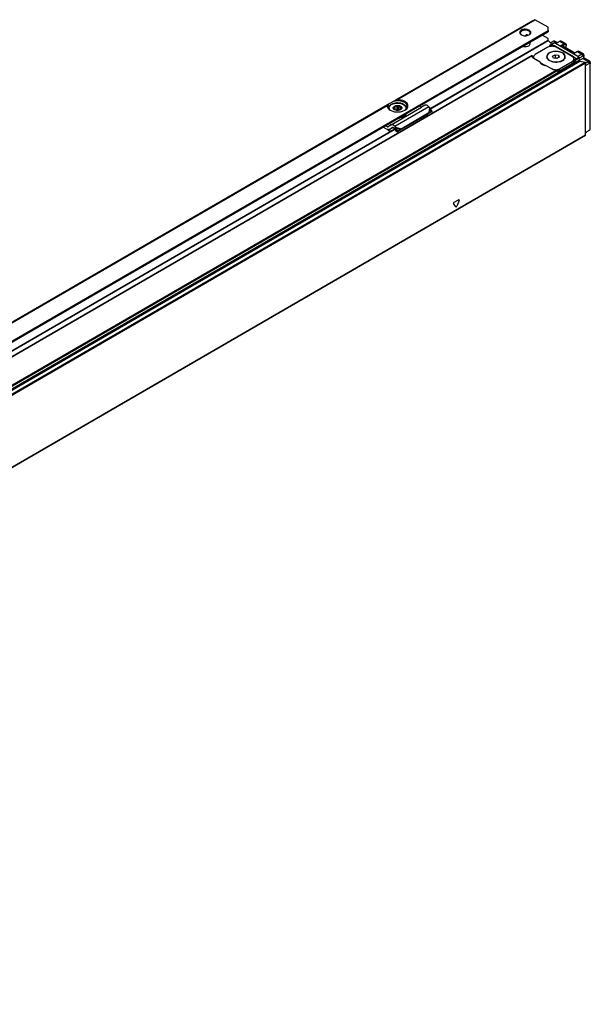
# Model space of a CAD drawing. Header units: millimetres. Extents: x -418 to 2050, y -784 to 1107.
# Tile 40 of 61: x 1494 to 1684, y -464 to -136. Entities that reach past the tile are written whole.
import ezdxf

# ---------------------------------------------------------------- set-up
doc = ezdxf.new("R2010")
doc.units = ezdxf.units.MM

# ---------------------------------------------------------------- blocks, each defined once
blk = doc.blocks.new('REGLA_SV2-1340__34', base_point=(650.61, -764.37))
at = {"color": 7, "linetype": 'Continuous'}
for p, q in [((1630.57, -165.6), (1669.74, -142.93)), ((1669.89, -142.98), (1671.1, -144.2)), ((1670.49, -144.55), (1671.86, -143.76)), ((1672.35, -143.99), (1671.96, -143.77)), ((1672.18, -143.17), (1673, -143.64)), ((1675.7, -143.98), (1674.3, -143.17)), ((1669.8, -145.22), (1665.56, -147.68)), ((1670.38, -144.68), (1670.38, -144.99)), ((1671.41, -148.18), (1672.23, -147.71)), ((1672.23, -147.71), (1673.34, -147.88)), ((1672.23, -147.71), (1672.23, -148.77)), ((1672.35, -144.81), (1678.36, -148.29)), ((1677.94, -148.29), (1672.63, -145.22)), ((1674.73, -144.71), (1674.66, -144.68)), ((1678.84, -147.09), (1674.73, -144.71)), ((1675.96, -145.42), (1675.96, -144.52)), ((1679.66, -146.65), (1678.75, -147.14)), ((1679.68, -146.64), (1679.87, -146.57)), ((1681.66, -147.43), (1680.25, -146.62)), ((1664.6, -147.96), (661.59, -728.48)), ((1664.55, -148.17), (1664.56, -148.05)), ((1664.63, -148.01), (1664.63, -148.49)), ((1664.98, -148.63), (1664.8, -148.73)), ((1664.98, -148.88), (1664.98, -148.49)), ((1667.21, -150.18), (1665.14, -148.99)), ((1667.22, -150.27), (1668.92, -151.26)), ((1669.53, -148.51), (1669.53, -148.35)), ((1671.71, -148.82), (1671.41, -148.18)), ((1672.82, -149), (1671.71, -148.82)), ((1672.23, -148.77), (1672.04, -148.87)), ((1673.01, -148.89), (1672.23, -148.77)), ((1673.64, -148.52), (1672.82, -149)), ((1673.11, -153.74), (1678.87, -150.41)), ((1673.34, -147.88), (1673.64, -148.52)), ((1673.34, -147.88), (1673.34, -148.7)), ((1673.69, -152.38), (1677.94, -149.93)), ((1677.94, -150.74), (1673.69, -153.2)), ((1675.53, -148.51), (1675.53, -148.35)), ((1678.52, -149.92), (1678.52, -149.11)), ((1678.87, -149.59), (1678.87, -150.41)), ((1678.95, -149.11), (1678.94, -149.23)), ((1680.16, -148.52), (1679.77, -148.29)), ((1680.3, -148.76), (1680.3, -149.59)), ((1680.31, -149.62), (1681.53, -148.91)), ((1680.49, -149.85), (1682.24, -150.13)), ((1683.78, -149.88), (1681.86, -148.77)), ((1682.43, -174.54), (1682.43, -150.39)), ((1671.15, -152.46), (1669.08, -151.27)), ((1673.11, -152.92), (1673.11, -153.74)), ((1489.15, -247.45), (1618.73, -172.45)), ((1682.38, -174.63), (664.86, -763.55))]:
    blk.add_line(p, q, dxfattribs=at)
at = {"color": 3, "linetype": 'Continuous'}
for p, q in [((1630.63, -165.7), (1669.89, -142.98)), ((1670.73, -144.48), (1671.96, -143.77)), ((1672.71, -143.8), (1671.68, -143.21)), ((1679.77, -148.29), (1672.35, -143.99)), ((1673.8, -143.21), (1675.22, -144.03)), ((1674.11, -144.67), (1675.22, -144.03)), ((1674.66, -144.68), (1675.36, -144.28)), ((1672.35, -145.08), (1672.35, -144.81)), ((1678.61, -147.28), (1674.11, -144.67)), ((1675.91, -145.39), (1675.91, -144.6)), ((1679.76, -146.66), (1678.61, -147.28)), ((1679.76, -146.66), (1681.18, -147.48)), ((1681.18, -147.48), (1681.53, -148.09)), ((1664.56, -148.05), (661.83, -728.4)), ((1680.3, -149.59), (662.78, -738.51)), ((662.97, -738.77), (1680.49, -149.85)), ((664.71, -739.05), (1682.24, -150.13)), ((664.9, -739.31), (1682.43, -150.39)), ((1664.98, -148.57), (1664.77, -148.69)), ((1677.94, -150.74), (1677.94, -149.93)), ((1678.36, -148.65), (1678.36, -148.29)), ((1678.87, -149.59), (1680.3, -148.76)), ((1678.94, -149.23), (1680.16, -148.52)), ((1681.53, -148.91), (1683.3, -149.93)), ((1683.3, -149.93), (1683.65, -150.54)), ((1673.11, -152.92), (669.97, -733.52)), ((1672.76, -152.8), (670.04, -733.15)), ((1673.69, -153.2), (1673.69, -152.38)), ((1489.21, -247.55), (1618.81, -172.55)), ((1682.43, -174.54), (664.9, -763.45)), ((1638.54, -196.92), (1640.05, -196.05)), ((1640.2, -196.26), (1639.45, -198.21)), ((1639.14, -198.38), (1638.38, -197.31))]:
    blk.add_line(p, q, dxfattribs=at)
at = {"color": 7, "linetype": 'Continuous'}
for centre, radius, start, end in [((1670.76, -145.02), 0.541, 93.0856, 119.78), ((1680, -147.09), 0.535, 61.1481, 103.334), ((1680.02, -148.76), 0.283, 0.0306, 59.9695), ((1683.26, -172.3), 0.721, 302.1502, 359.9256)]:
    blk.add_arc(centre, radius, start, end, dxfattribs=at)
at = {"color": 3, "linetype": 'Continuous'}
blk.add_arc((1675.08, -144.27), 0.276, 359.1864, 60.8137, dxfattribs=at)
at = {"color": 7, "linetype": 'Continuous'}
for points, knots in [([(1669.74, -142.93), (1669.76, -142.93), (1669.82, -142.92), (1669.86, -142.96), (1669.89, -142.98)], [0, 0, 0, 0, 0.0695574, 0.1640678, 0.1640678, 0.1640678, 0.1640678]), ([(1671.68, -143.21), (1671.56, -143.27), (1671.31, -143.4), (1671.02, -143.56), (1670.8, -143.68), (1670.71, -143.73), (1670.66, -143.75)], [0, 0, 0, 0, 0.4158, 0.831604, 0.99358, 1.155556, 1.155556, 1.155556, 1.155556]), ([(1670.73, -144.48), (1671.03, -144.48), (1671.59, -144.48), (1672.11, -144.7), (1672.35, -144.81)], [0, 0, 0, 0, 0.875241, 1.666828, 1.666828, 1.666828, 1.666828]), ([(1672.18, -143.17), (1672.13, -143.15), (1672.03, -143.11), (1671.89, -143.12), (1671.77, -143.16), (1671.71, -143.19), (1671.68, -143.21)], [0, 0, 0, 0, 0.1484705, 0.312642, 0.4122035, 0.5188611, 0.5188611, 0.5188611, 0.5188611]), ([(1671.86, -143.76), (1671.88, -143.75), (1671.91, -143.74), (1671.94, -143.76), (1671.96, -143.77)], [0, 0, 0, 0, 0.0468022, 0.1042475, 0.1042475, 0.1042475, 0.1042475]), ([(1672.35, -143.99), (1672.47, -143.93), (1672.71, -143.8), (1673.07, -143.6), (1673.43, -143.41), (1673.68, -143.28), (1673.8, -143.21)], [0, 0, 0, 0, 0.408675, 0.817349, 1.233153, 1.648953, 1.648953, 1.648953, 1.648953]), ([(1674.3, -143.17), (1674.25, -143.15), (1674.15, -143.11), (1674.01, -143.13), (1673.89, -143.16), (1673.83, -143.19), (1673.8, -143.21)], [0, 0, 0, 0, 0.1484705, 0.312642, 0.4122035, 0.5188611, 0.5188611, 0.5188611, 0.5188611]), ([(1675.7, -143.98), (1675.74, -144.01), (1675.81, -144.06), (1675.87, -144.14), (1675.91, -144.23), (1675.94, -144.32), (1675.96, -144.42), (1675.96, -144.47), (1675.96, -144.5)], [0, 0, 0, 0, 0.1396054, 0.2468127, 0.3063617, 0.4319102, 0.5343947, 0.5992442, 0.5992442, 0.5992442, 0.5992442]), ([(1665.56, -147.68), (1665.39, -147.79), (1665.09, -147.99), (1665.01, -148.34), (1664.98, -148.49)], [0, 0, 0, 0, 0.573572, 1.041979, 1.041979, 1.041979, 1.041979]), ([(1675.63, -148.35), (1675.52, -148.03), (1675.27, -147.27), (1673.99, -146.7), (1672.53, -146.48), (1671.06, -146.7), (1669.78, -147.27), (1669.53, -148.03), (1669.43, -148.35)], [0, 0, 0, 0, 0.988581, 2.299572, 3.868095, 5.436619, 6.74761, 7.736191, 7.736191, 7.736191, 7.736191]), ([(1674.65, -147.12), (1674.14, -146.93), (1673.09, -146.51), (1671.47, -146.66), (1669.98, -147.16), (1669.66, -148), (1669.53, -148.35)], [0, 0, 0, 0, 1.607876, 3.343987, 4.834442, 5.923568, 5.923568, 5.923568, 5.923568]), ([(1670.49, -144.55), (1670.48, -144.56), (1670.45, -144.58), (1670.42, -144.61), (1670.39, -144.64), (1670.39, -144.67), (1670.38, -144.68)], [0, 0, 0, 0, 0.0590672, 0.0934111, 0.1325596, 0.1784258, 0.1784258, 0.1784258, 0.1784258]), ([(1674.66, -144.68), (1674.65, -144.68), (1674.61, -144.66), (1674.52, -144.65), (1674.43, -144.64), (1674.33, -144.64), (1674.23, -144.65), (1674.15, -144.67), (1674.11, -144.67)], [0, 0, 0, 0, 0.0419182, 0.1275053, 0.2532958, 0.3275457, 0.4319471, 0.561, 0.561, 0.561, 0.561]), ([(1675.53, -148.35), (1675.47, -148.11), (1675.35, -147.59), (1674.9, -147.29), (1674.65, -147.12)], [0, 0, 0, 0, 0.70261, 1.562968, 1.562968, 1.562968, 1.562968]), ([(1675.96, -144.5), (1675.96, -144.5), (1675.96, -144.5), (1675.96, -144.5), (1675.96, -144.51), (1675.96, -144.52), (1675.96, -144.52)], [0, 0, 0, 0, 0.00156689, 0.01253514, 0.01415109, 0.0254627, 0.0254627, 0.0254627, 0.0254627]), ([(1678.61, -147.28), (1678.62, -147.26), (1678.64, -147.24), (1678.67, -147.2), (1678.71, -147.16), (1678.73, -147.15), (1678.75, -147.14)], [0, 0, 0, 0, 0.0554568, 0.1072276, 0.1550481, 0.1981063, 0.1981063, 0.1981063, 0.1981063]), ([(1679.68, -146.64), (1679.68, -146.64), (1679.68, -146.64), (1679.67, -146.64), (1679.67, -146.65), (1679.66, -146.65), (1679.66, -146.65)], [0, 0, 0, 0, 0.00171113, 0.01368907, 0.02451276, 0.026059, 0.026059, 0.026059, 0.026059]), ([(1679.77, -148.29), (1679.89, -148.22), (1680.12, -148.09), (1680.47, -147.89), (1680.82, -147.68), (1681.06, -147.55), (1681.18, -147.48)], [0, 0, 0, 0, 0.401384, 0.802768, 1.211156, 1.619548, 1.619548, 1.619548, 1.619548]), ([(1681.66, -147.43), (1681.61, -147.41), (1681.52, -147.37), (1681.38, -147.39), (1681.27, -147.43), (1681.21, -147.46), (1681.18, -147.48)], [0, 0, 0, 0, 0.1430297, 0.301851, 0.3988723, 0.5033664, 0.5033664, 0.5033664, 0.5033664]), ([(1681.86, -147.87), (1681.85, -147.81), (1681.85, -147.72), (1681.8, -147.59), (1681.74, -147.49), (1681.68, -147.45), (1681.66, -147.43)], [0, 0, 0, 0, 0.1713237, 0.2780914, 0.4153046, 0.5051204, 0.5051204, 0.5051204, 0.5051204]), ([(1665.14, -148.99), (1664.97, -148.88), (1664.67, -148.68), (1664.59, -148.33), (1664.55, -148.17)], [0, 0, 0, 0, 0.573572, 1.041979, 1.041979, 1.041979, 1.041979]), ([(1664.56, -148.05), (1664.56, -148.04), (1664.57, -148.02), (1664.57, -148), (1664.59, -147.98), (1664.59, -147.97), (1664.6, -147.96)], [0, 0, 0, 0, 0.0290335, 0.0618154, 0.0764389, 0.1005969, 0.1005969, 0.1005969, 0.1005969]), ([(1664.6, -147.96), (1664.6, -147.96), (1664.61, -147.96), (1664.62, -147.95), (1664.63, -147.99), (1664.63, -148), (1664.63, -148.01)], [0, 0, 0, 0, 0.00678221, 0.01356443, 0.04625814, 0.07032487, 0.07032487, 0.07032487, 0.07032487]), ([(1664.98, -148.49), (1664.99, -148.59), (1665.01, -148.78), (1665.13, -148.94), (1665.19, -149.02)], [0, 0, 0, 0, 0.2757596, 0.5755628, 0.5755628, 0.5755628, 0.5755628]), ([(1669.08, -151.27), (1668.6, -151.22), (1667.79, -151.15), (1667.38, -150.47), (1667.21, -150.18)], [0, 0, 0, 0, 1.332097, 2.278226, 2.278226, 2.278226, 2.278226]), ([(1669.68, -147.81), (1669.61, -147.91), (1669.49, -148.1), (1669.45, -148.32), (1669.43, -148.43)], [0, 0, 0, 0, 0.3496244, 0.6799095, 0.6799095, 0.6799095, 0.6799095]), ([(1669.43, -148.35), (1669.48, -148.6), (1669.6, -149.14), (1670.07, -149.45), (1670.33, -149.62)], [0, 0, 0, 0, 0.72603, 1.615067, 1.615067, 1.615067, 1.615067]), ([(1669.53, -148.35), (1669.63, -148.67), (1669.87, -149.4), (1671.11, -149.95), (1672.53, -150.16), (1673.94, -149.95), (1675.18, -149.4), (1675.42, -148.67), (1675.53, -148.35)], [0, 0, 0, 0, 0.956691, 2.225392, 3.743318, 5.261244, 6.529945, 7.486636, 7.486636, 7.486636, 7.486636]), ([(1669.66, -149.04), (1669.62, -148.95), (1669.55, -148.79), (1669.53, -148.6), (1669.53, -148.51)], [0, 0, 0, 0, 0.2768325, 0.544419, 0.544419, 0.544419, 0.544419]), ([(1670.33, -149.62), (1670.86, -149.82), (1671.95, -150.25), (1673.62, -150.1), (1675.16, -149.58), (1675.49, -148.72), (1675.63, -148.35)], [0, 0, 0, 0, 1.661471, 3.455453, 4.99559, 6.12102, 6.12102, 6.12102, 6.12102]), ([(1675.62, -148.43), (1675.6, -148.32), (1675.57, -148.1), (1675.44, -147.91), (1675.37, -147.81)], [0, 0, 0, 0, 0.3305744, 0.6805326, 0.6805326, 0.6805326, 0.6805326]), ([(1675.53, -148.51), (1675.52, -148.61), (1675.5, -148.8), (1675.42, -148.97), (1675.37, -149.06)], [0, 0, 0, 0, 0.2798675, 0.5704392, 0.5704392, 0.5704392, 0.5704392]), ([(1678.52, -149.11), (1678.49, -148.95), (1678.41, -148.6), (1678.1, -148.4), (1677.94, -148.29)], [0, 0, 0, 0, 0.468406, 1.041979, 1.041979, 1.041979, 1.041979]), ([(1677.94, -149.93), (1678.1, -149.82), (1678.41, -149.62), (1678.49, -149.27), (1678.52, -149.11)], [0, 0, 0, 0, 0.573572, 1.041979, 1.041979, 1.041979, 1.041979]), ([(1677.94, -150.74), (1678.1, -150.63), (1678.41, -150.43), (1678.49, -150.08), (1678.52, -149.92)], [0, 0, 0, 0, 0.573572, 1.041979, 1.041979, 1.041979, 1.041979]), ([(1678.36, -148.29), (1678.53, -148.4), (1678.83, -148.6), (1678.91, -148.95), (1678.95, -149.11)], [0, 0, 0, 0, 0.573572, 1.041979, 1.041979, 1.041979, 1.041979]), ([(1678.52, -149.37), (1678.59, -149.43), (1678.73, -149.54), (1678.82, -149.7), (1678.87, -149.77)], [0, 0, 0, 0, 0.2784394, 0.5274307, 0.5274307, 0.5274307, 0.5274307]), ([(1678.87, -149.59), (1678.87, -149.56), (1678.88, -149.49), (1678.9, -149.4), (1678.92, -149.31), (1678.93, -149.25), (1678.94, -149.23)], [0, 0, 0, 0, 0.0923988, 0.209338, 0.2900054, 0.3724617, 0.3724617, 0.3724617, 0.3724617]), ([(1680.3, -148.8), (1680.39, -148.75), (1680.56, -148.65), (1680.85, -148.48), (1681.17, -148.3), (1681.41, -148.16), (1681.53, -148.09)], [0, 0, 0, 0, 0.299256, 0.598512, 1.006576, 1.412705, 1.412705, 1.412705, 1.412705]), ([(1680.49, -149.85), (1680.45, -149.82), (1680.34, -149.77), (1680.32, -149.65), (1680.3, -149.59)], [0, 0, 0, 0, 0.1603525, 0.3392879, 0.3392879, 0.3392879, 0.3392879]), ([(1681.86, -148.3), (1681.86, -148.25), (1681.85, -148.17), (1681.77, -148.06), (1681.64, -148.04), (1681.57, -148.07), (1681.53, -148.09)], [0, 0, 0, 0, 0.14002, 0.2540646, 0.3696967, 0.50278, 0.50278, 0.50278, 0.50278]), ([(1681.86, -148.82), (1681.81, -148.82), (1681.69, -148.82), (1681.59, -148.88), (1681.53, -148.91)], [0, 0, 0, 0, 0.162662, 0.3515403, 0.3515403, 0.3515403, 0.3515403]), ([(1681.86, -147.87), (1681.86, -147.91), (1681.86, -147.98), (1681.86, -148.08), (1681.86, -148.19), (1681.86, -148.26), (1681.86, -148.3)], [0, 0, 0, 0, 0.1049516, 0.2099032, 0.3157395, 0.4268849, 0.4268849, 0.4268849, 0.4268849]), ([(1681.86, -148.77), (1681.86, -148.69), (1681.86, -148.54), (1681.86, -148.38), (1681.86, -148.3)], [0, 0, 0, 0, 0.2372655, 0.4756473, 0.4756473, 0.4756473, 0.4756473]), ([(1681.86, -148.82), (1681.86, -148.81), (1681.86, -148.79), (1681.86, -148.78), (1681.86, -148.77)], [0, 0, 0, 0, 0.02013951, 0.04152316, 0.04152316, 0.04152316, 0.04152316]), ([(1682.24, -150.13), (1682.28, -150.16), (1682.39, -150.21), (1682.41, -150.33), (1682.43, -150.39)], [0, 0, 0, 0, 0.1603525, 0.3392879, 0.3392879, 0.3392879, 0.3392879]), ([(1682.43, -150.43), (1682.45, -150.42), (1682.51, -150.39), (1682.68, -150.29), (1682.94, -150.13), (1683.18, -150), (1683.3, -149.93)], [0, 0, 0, 0, 0.094968, 0.189936, 0.598323, 1.006716, 1.006716, 1.006716, 1.006716]), ([(1682.43, -151.25), (1682.51, -151.2), (1682.68, -151.1), (1682.98, -150.93), (1683.3, -150.75), (1683.53, -150.61), (1683.65, -150.54)], [0, 0, 0, 0, 0.299256, 0.598512, 1.006576, 1.412705, 1.412705, 1.412705, 1.412705]), ([(1683.78, -149.88), (1683.73, -149.86), (1683.64, -149.83), (1683.5, -149.84), (1683.39, -149.88), (1683.33, -149.91), (1683.3, -149.93)], [0, 0, 0, 0, 0.1430297, 0.301851, 0.3988723, 0.5033664, 0.5033664, 0.5033664, 0.5033664]), ([(1683.99, -150.74), (1683.98, -150.7), (1683.98, -150.61), (1683.89, -150.51), (1683.77, -150.49), (1683.69, -150.52), (1683.65, -150.54)], [0, 0, 0, 0, 0.1339526, 0.2472994, 0.3629315, 0.4960149, 0.4960149, 0.4960149, 0.4960149]), ([(1683.98, -150.32), (1683.98, -150.27), (1683.97, -150.18), (1683.93, -150.05), (1683.87, -149.95), (1683.81, -149.9), (1683.78, -149.88)], [0, 0, 0, 0, 0.1461354, 0.278106, 0.3955568, 0.5051863, 0.5051863, 0.5051863, 0.5051863]), ([(1683.98, -150.32), (1683.98, -150.36), (1683.98, -150.43), (1683.98, -150.53), (1683.98, -150.64), (1683.99, -150.71), (1683.99, -150.74)], [0, 0, 0, 0, 0.1049556, 0.2099112, 0.3148667, 0.4198219, 0.4198219, 0.4198219, 0.4198219]), ([(1683.99, -172.3), (1683.99, -170.51), (1683.99, -166.91), (1683.99, -161.53), (1683.99, -156.13), (1683.99, -152.54), (1683.99, -150.74)], [0, 0, 0, 0, 5.388309, 10.776618, 16.16581, 21.560303, 21.560303, 21.560303, 21.560303]), ([(1672.76, -152.8), (1672.47, -152.8), (1671.91, -152.8), (1671.39, -152.57), (1671.15, -152.46)], [0, 0, 0, 0, 0.875241, 1.666828, 1.666828, 1.666828, 1.666828]), ([(1671.52, -152.64), (1671.91, -152.69), (1672.65, -152.8), (1673.35, -152.52), (1673.69, -152.38)], [0, 0, 0, 0, 1.137157, 2.217641, 2.217641, 2.217641, 2.217641]), ([(1673.11, -152.92), (1673.1, -152.9), (1673.08, -152.84), (1672.98, -152.81), (1672.87, -152.8), (1672.8, -152.8), (1672.76, -152.8)], [0, 0, 0, 0, 0.076293, 0.183125, 0.285862, 0.3966881, 0.3966881, 0.3966881, 0.3966881]), ([(1673.11, -153.43), (1673.22, -153.4), (1673.42, -153.34), (1673.6, -153.25), (1673.69, -153.2)], [0, 0, 0, 0, 0.3193034, 0.6252407, 0.6252407, 0.6252407, 0.6252407]), ([(1682.43, -173.67), (1682.51, -173.62), (1682.68, -173.51), (1682.98, -173.33), (1683.3, -173.13), (1683.53, -172.98), (1683.65, -172.91)], [0, 0, 0, 0, 0.304711, 0.609422, 1.024926, 1.43847, 1.43847, 1.43847, 1.43847]), ([(1682.38, -174.63), (1682.4, -174.62), (1682.42, -174.59), (1682.42, -174.56), (1682.43, -174.54)], [0, 0, 0, 0, 0.0465697, 0.1036576, 0.1036576, 0.1036576, 0.1036576])]:
    blk.add_open_spline(points, degree=3, knots=knots, dxfattribs=at)
at = {"color": 3, "linetype": 'Continuous'}
for points, knots in [([(1675.7, -143.98), (1675.67, -143.97), (1675.6, -143.94), (1675.48, -143.93), (1675.34, -143.97), (1675.26, -144.01), (1675.22, -144.03)], [0, 0, 0, 0, 0.0904388, 0.2277459, 0.3586837, 0.5054492, 0.5054492, 0.5054492, 0.5054492]), ([(1675.91, -144.6), (1675.9, -144.52), (1675.89, -144.39), (1675.76, -144.22), (1675.55, -144.18), (1675.43, -144.24), (1675.36, -144.28)], [0, 0, 0, 0, 0.226035, 0.4089413, 0.5896318, 0.811409, 0.811409, 0.811409, 0.811409]), ([(1675.96, -144.52), (1675.96, -144.52), (1675.96, -144.53), (1675.96, -144.54), (1675.95, -144.55), (1675.95, -144.56), (1675.94, -144.57), (1675.93, -144.58), (1675.92, -144.59), (1675.91, -144.6), (1675.91, -144.6)], [0, 0, 0, 0, 0.0078328, 0.0156657, 0.0317762, 0.0484595, 0.0571525, 0.0658455, 0.0909719, 0.102548, 0.102548, 0.102548, 0.102548]), ([(1679.76, -146.66), (1679.76, -146.66), (1679.75, -146.66), (1679.74, -146.65), (1679.73, -146.65), (1679.72, -146.64), (1679.72, -146.64), (1679.71, -146.64), (1679.7, -146.64), (1679.69, -146.64), (1679.68, -146.64)], [0, 0, 0, 0, 0.00687495, 0.01374991, 0.02719769, 0.0403884, 0.04682456, 0.05326073, 0.07055502, 0.07859701, 0.07859701, 0.07859701, 0.07859701]), ([(1679.76, -146.66), (1679.8, -146.64), (1679.88, -146.6), (1680.01, -146.57), (1680.15, -146.57), (1680.22, -146.6), (1680.25, -146.62)], [0, 0, 0, 0, 0.1247468, 0.2832637, 0.4042354, 0.5178013, 0.5178013, 0.5178013, 0.5178013]), ([(1638.54, -196.92), (1638.47, -196.98), (1638.35, -197.09), (1638.37, -197.24), (1638.38, -197.31)], [0, 0, 0, 0, 0.2443305, 0.4481876, 0.4481876, 0.4481876, 0.4481876]), ([(1640.2, -196.26), (1640.22, -196.18), (1640.25, -196.03), (1640.11, -196.04), (1640.05, -196.05)], [0, 0, 0, 0, 0.2036598, 0.3571808, 0.3571808, 0.3571808, 0.3571808]), ([(1639.14, -198.38), (1639.19, -198.4), (1639.34, -198.43), (1639.4, -198.29), (1639.45, -198.21)], [0, 0, 0, 0, 0.1536528, 0.3979015, 0.3979015, 0.3979015, 0.3979015])]:
    blk.add_open_spline(points, degree=3, knots=knots, dxfattribs=at)
at = {"color": 7, "linetype": 'Continuous'}
blk.add_open_spline([(1672.63, -145.22), (1672.16, -145.05), (1671.22, -144.71), (1670.28, -145.05), (1669.8, -145.22)], degree=3, dxfattribs=at)
blk = doc.blocks.new('SOPORTE_SV2__35', base_point=(642.98, -759.21))
at = {"color": 3, "linetype": 'Continuous'}
for p, q in [((1664.79, -136.38), (1619.09, -162.84)), ((1619.39, -162.73), (1665.51, -136.04)), ((1339.83, -330.66), (1669.87, -139.62)), ((1616.28, -164.46), (1477.67, -244.69)), ((1477.97, -244.58), (1616.18, -164.59)), ((1630.09, -165.09), (1618.78, -171.64)), ((1630.3, -165.35), (1630.15, -167.02)), ((1630.56, -165.58), (1630.44, -166.99)), ((1616.3, -171.75), (1617.43, -171.1)), ((1618.98, -171.9), (1620.84, -172.41)), ((1619.09, -172.21), (1620.66, -172.65))]:
    blk.add_line(p, q, dxfattribs=at)
at = {"color": 7, "linetype": 'Continuous'}
for p, q in [((1664.79, -136.38), (1665.41, -136.03)), ((1669.87, -138.56), (1665.51, -136.04)), ((1620.55, -168.56), (1669.87, -140.02)), ((1669.87, -142.31), (1667.89, -141.16)), ((1669.87, -139.62), (1669.87, -138.56)), ((1662.49, -141.39), (1662.49, -141.23)), ((1669.87, -142.97), (1669.87, -142.31)), ((1618.43, -163.22), (1616.66, -164.24)), ((1619.09, -162.84), (1618.43, -163.22)), ((1616.66, -164.24), (1616.28, -164.46)), ((1616.67, -165.61), (1616.67, -165.68)), ((1617.48, -171.07), (1627.61, -165.21)), ((1618.33, -165.77), (1618.38, -165.67)), ((1618.62, -166.01), (1618.33, -165.77)), ((1618.38, -165.67), (1618.37, -165.57)), ((1618.48, -165.89), (1618.48, -165.27)), ((1618.53, -164.94), (1618.87, -164.98)), ((1618.53, -165.93), (1618.53, -164.94)), ((1618.65, -166.04), (1618.62, -166.01)), ((1618.87, -166.14), (1618.87, -164.98)), ((1619.53, -164.82), (1619.87, -164.62)), ((1619.53, -166.28), (1619.53, -164.82)), ((1619.87, -164.62), (1620.15, -164.87)), ((1619.87, -166.28), (1619.87, -164.62)), ((1620.15, -166.24), (1620.15, -164.87)), ((1620.72, -165.12), (1621.01, -165.14)), ((1620.72, -166.03), (1620.72, -165.12)), ((1620.86, -165.87), (1620.81, -165.96)), ((1620.84, -172.41), (1630.15, -167.02)), ((1620.96, -165.46), (1620.97, -165.57)), ((1620.96, -165.67), (1620.96, -165.46)), ((1622.67, -165.61), (1622.67, -165.68)), ((1627.61, -165.21), (1626.94, -164.87)), ((1628.79, -164.52), (1627.61, -165.21)), ((1629.82, -167.46), (1629.79, -167.5)), ((1629.93, -167.31), (1629.82, -167.46)), ((1629.92, -167.35), (1630.58, -167)), ((1630.15, -167.02), (1629.93, -167.31)), ((1630.08, -167.23), (1630.03, -167.26)), ((1630.44, -166.99), (1630.08, -167.23)), ((1630.3, -165.35), (1630.09, -165.09)), ((1630.15, -167.02), (1630.44, -166.99)), ((1630.56, -165.58), (1630.3, -165.35)), ((1630.44, -166.99), (1631.17, -166.6)), ((1631.17, -166.6), (1630.56, -165.58)), ((1631.17, -166.6), (1630.58, -167)), ((1479.13, -250.41), (1620.55, -168.56)), ((1620.47, -172.89), (1629.79, -167.5)), ((1620.55, -168.56), (1620.57, -168.61)), ((1620.57, -168.61), (1620.57, -168.77)), ((1621.03, -168.5), (1621.03, -168.66)), ((1615.92, -172.38), (1614.87, -171.85)), ((1616.3, -171.75), (1615.62, -171.42)), ((1617.43, -171.1), (1616.54, -171.76)), ((1617.07, -172.6), (1617.02, -172.63)), ((1617.07, -173.22), (1617.02, -173.35)), ((1618.21, -171.94), (1617.07, -172.6)), ((1617.96, -171.94), (1617.07, -172.6)), ((1617.48, -171.07), (1617.43, -171.1)), ((1617.98, -171.93), (1617.96, -171.94)), ((1618.62, -172.38), (1618.41, -172.12)), ((1618.76, -172.19), (1618.62, -172.38)), ((1618.98, -171.9), (1618.76, -172.19)), ((1618.89, -172.37), (1618.76, -172.47)), ((1619.4, -173.47), (1618.76, -172.47)), ((1618.98, -171.9), (1618.78, -171.64)), ((1619.09, -172.21), (1618.89, -172.37)), ((1619.09, -172.21), (1618.98, -171.9)), ((1619.73, -173.22), (1619.09, -172.21)), ((1619.4, -173.47), (1620.32, -172.9)), ((1619.73, -173.22), (1619.4, -173.47)), ((1619.73, -173.22), (1620.66, -172.65)), ((1620.66, -172.65), (1620.32, -172.9)), ((1620.62, -172.7), (1620.47, -172.89)), ((1620.66, -172.65), (1620.62, -172.7)), ((1620.66, -172.65), (1620.84, -172.41))]:
    blk.add_line(p, q, dxfattribs=at)
for centre, radius, start, end in [((1618.87, -165.58), 0.504, 141.4388, 178.6694), ((1619.62, -166.7), 1.88, 92.8922, 113.7103), ((1620.47, -165.56), 0.504, 321.4388, 358.6694), ((1630.51, -167.99), 0.867, 123.5454, 142.3893), ((1609.55, -180.71), 10.48, 44.5866, 52.547), ((1609.06, -181.14), 11.26, 44.6858, 49.0416)]:
    blk.add_arc(centre, radius, start, end, dxfattribs=at)
for points, knots in [([(1665.51, -136.04), (1665.5, -136.03), (1665.46, -136.01), (1665.43, -136.02), (1665.41, -136.03)], [0, 0, 0, 0, 0.0573272, 0.1040441, 0.1040441, 0.1040441, 0.1040441]), ([(1663.62, -139.52), (1663.17, -139.38), (1662.28, -139.09), (1661.02, -139.28), (1660.1, -140.33), (1660.66, -140.83), (1660.93, -141.08)], [0, 0, 0, 0, 1.383236, 2.765803, 3.721655, 4.680409, 4.680409, 4.680409, 4.680409]), ([(1663.44, -139.83), (1663.16, -139.72), (1662.58, -139.49), (1661.69, -139.57), (1660.87, -139.85), (1660.7, -140.31), (1660.62, -140.5)], [0, 0, 0, 0, 0.884332, 1.839193, 2.658943, 3.257962, 3.257962, 3.257962, 3.257962]), ([(1660.62, -140.5), (1660.65, -140.62), (1660.7, -140.88), (1660.91, -141.04), (1661.03, -141.13)], [0, 0, 0, 0, 0.3515742, 0.7707547, 0.7707547, 0.7707547, 0.7707547]), ([(1662.73, -141.09), (1662.7, -141.09), (1662.65, -141.09), (1662.57, -141.11), (1662.51, -141.16), (1662.5, -141.21), (1662.49, -141.23)], [0, 0, 0, 0, 0.0833402, 0.159642, 0.2339036, 0.3015299, 0.3015299, 0.3015299, 0.3015299]), ([(1663.25, -141.24), (1663.17, -141.21), (1663, -141.15), (1662.82, -141.11), (1662.73, -141.09)], [0, 0, 0, 0, 0.262115, 0.5445453, 0.5445453, 0.5445453, 0.5445453]), ([(1663.92, -140.5), (1663.89, -140.37), (1663.83, -140.08), (1663.58, -139.92), (1663.44, -139.83)], [0, 0, 0, 0, 0.3864353, 0.8596324, 0.8596324, 0.8596324, 0.8596324]), ([(1663.52, -141.13), (1663.63, -141.04), (1663.85, -140.88), (1663.9, -140.62), (1663.92, -140.5)], [0, 0, 0, 0, 0.4191805, 0.7707547, 0.7707547, 0.7707547, 0.7707547]), ([(1663.61, -141.08), (1663.89, -140.82), (1664.45, -140.3), (1663.89, -139.78), (1663.62, -139.52)], [0, 0, 0, 0, 0.959582, 1.917227, 1.917227, 1.917227, 1.917227]), ([(1669.87, -139.62), (1669.87, -139.66), (1669.87, -139.75), (1669.87, -139.85), (1669.87, -139.95), (1669.87, -139.99), (1669.87, -140.02)], [0, 0, 0, 0, 0.1162551, 0.2517265, 0.3229533, 0.3941802, 0.3941802, 0.3941802, 0.3941802]), ([(1661.47, -144.88), (1661.59, -144.92), (1661.86, -144.99), (1662.41, -145.02), (1663.05, -144.93), (1663.73, -144.62), (1663.87, -144.23), (1663.92, -144.05)], [0, 0, 0, 0, 0.393099, 0.817655, 1.66033, 2.344422, 2.876379, 2.876379, 2.876379, 2.876379]), ([(1663.92, -144.05), (1663.91, -143.97), (1663.89, -143.79), (1663.77, -143.66), (1663.71, -143.58)], [0, 0, 0, 0, 0.2479843, 0.5215294, 0.5215294, 0.5215294, 0.5215294]), ([(1622.67, -165.61), (1622.66, -165.53), (1622.65, -165.33), (1622.54, -165.04), (1622.33, -164.74), (1622.04, -164.47), (1621.61, -164.2), (1621.05, -163.97), (1620.37, -163.82), (1619.72, -163.78), (1619.02, -163.81), (1618.37, -163.94), (1617.76, -164.18), (1617.31, -164.45), (1617, -164.75), (1616.8, -165.05), (1616.69, -165.33), (1616.68, -165.53), (1616.67, -165.61)], [0, 0, 0, 0, 0.2446, 0.579496, 0.93623, 1.326938, 1.753779, 2.456839, 3.137292, 3.842307, 4.392838, 5.227563, 5.817429, 6.357557, 6.801831, 7.104959, 7.439855, 7.684455, 7.684455, 7.684455, 7.684455]), ([(1622.92, -164.96), (1622.82, -164.64), (1622.6, -163.9), (1621.4, -163.3), (1619.98, -162.99), (1618.95, -163.14), (1618.43, -163.22)], [0, 0, 0, 0, 0.965075, 2.221676, 3.738236, 5.304896, 5.304896, 5.304896, 5.304896]), ([(1619.39, -162.73), (1619.36, -162.74), (1619.3, -162.74), (1619.23, -162.77), (1619.16, -162.8), (1619.11, -162.83), (1619.09, -162.84)], [0, 0, 0, 0, 0.08736, 0.1587097, 0.2457976, 0.3163073, 0.3163073, 0.3163073, 0.3163073]), ([(1622.14, -166.19), (1622.57, -165.87), (1623.36, -165.29), (1622.92, -163.62), (1621.32, -162.84), (1620.07, -162.77), (1619.39, -162.73)], [0, 0, 0, 0, 1.455255, 2.691301, 4.367062, 6.435058, 6.435058, 6.435058, 6.435058]), ([(1616.28, -164.46), (1616.27, -164.47), (1616.24, -164.49), (1616.21, -164.51), (1616.19, -164.55), (1616.18, -164.58), (1616.18, -164.59)], [0, 0, 0, 0, 0.0367307, 0.0792474, 0.1274998, 0.1619196, 0.1619196, 0.1619196, 0.1619196]), ([(1616.18, -164.59), (1616.22, -164.9), (1616.29, -165.59), (1616.88, -165.98), (1617.2, -166.19)], [0, 0, 0, 0, 0.890353, 1.989812, 1.989812, 1.989812, 1.989812]), ([(1616.66, -164.24), (1616.59, -164.35), (1616.46, -164.57), (1616.43, -164.83), (1616.42, -164.96)], [0, 0, 0, 0, 0.3959861, 0.7662165, 0.7662165, 0.7662165, 0.7662165]), ([(1616.42, -164.96), (1616.47, -165.19), (1616.57, -165.7), (1616.98, -166.02), (1617.2, -166.19)], [0, 0, 0, 0, 0.687645, 1.506294, 1.506294, 1.506294, 1.506294]), ([(1617.2, -166.19), (1617.58, -166.36), (1618.36, -166.71), (1619.67, -166.82), (1620.98, -166.71), (1621.76, -166.36), (1622.14, -166.19)], [0, 0, 0, 0, 1.213054, 2.555157, 3.897261, 5.110315, 5.110315, 5.110315, 5.110315]), ([(1618.33, -165.77), (1618.27, -165.62), (1618.14, -165.31), (1618.39, -165.07), (1618.52, -164.94)], [0, 0, 0, 0, 0.4356856, 0.9330723, 0.9330723, 0.9330723, 0.9330723]), ([(1618.65, -166.04), (1618.58, -166), (1618.46, -165.93), (1618.38, -165.82), (1618.33, -165.77)], [0, 0, 0, 0, 0.2239465, 0.4200718, 0.4200718, 0.4200718, 0.4200718]), ([(1618.48, -165.27), (1618.48, -165.24), (1618.49, -165.19), (1618.5, -165.11), (1618.52, -165.02), (1618.53, -164.97), (1618.53, -164.94)], [0, 0, 0, 0, 0.0765587, 0.1596244, 0.2416197, 0.3297372, 0.3297372, 0.3297372, 0.3297372]), ([(1618.52, -164.94), (1618.72, -164.83), (1619.14, -164.6), (1619.61, -164.62), (1619.87, -164.62)], [0, 0, 0, 0, 0.667155, 1.406092, 1.406092, 1.406092, 1.406092]), ([(1619.87, -164.62), (1620, -164.64), (1620.26, -164.66), (1620.6, -164.79), (1620.85, -164.94), (1620.96, -165.07), (1621.01, -165.14)], [0, 0, 0, 0, 0.403195, 0.789133, 1.060802, 1.29056, 1.29056, 1.29056, 1.29056]), ([(1620.15, -164.87), (1620.26, -164.9), (1620.46, -164.95), (1620.64, -165.07), (1620.72, -165.12)], [0, 0, 0, 0, 0.3295971, 0.6222375, 0.6222375, 0.6222375, 0.6222375]), ([(1620.81, -165.96), (1620.79, -165.98), (1620.75, -166), (1620.71, -166.03), (1620.69, -166.04)], [0, 0, 0, 0, 0.0704419, 0.1428296, 0.1428296, 0.1428296, 0.1428296]), ([(1622.47, -167.45), (1622.27, -167.67), (1621.81, -168.16), (1621.16, -168.34), (1620.8, -168.44)], [0, 0, 0, 0, 0.876211, 1.967943, 1.967943, 1.967943, 1.967943]), ([(1621.01, -165.14), (1621.07, -165.28), (1621.2, -165.6), (1620.95, -165.84), (1620.81, -165.96)], [0, 0, 0, 0, 0.4357913, 0.9355038, 0.9355038, 0.9355038, 0.9355038]), ([(1621.01, -165.14), (1621, -165.16), (1620.99, -165.22), (1620.98, -165.3), (1620.97, -165.38), (1620.96, -165.44), (1620.96, -165.46)], [0, 0, 0, 0, 0.0879914, 0.1698783, 0.2530704, 0.3297372, 0.3297372, 0.3297372, 0.3297372]), ([(1621.03, -168.66), (1621.43, -168.53), (1622.14, -168.28), (1622.49, -167.64), (1622.64, -167.36)], [0, 0, 0, 0, 1.214021, 2.142533, 2.142533, 2.142533, 2.142533]), ([(1621.03, -168.5), (1621.38, -168.38), (1622.01, -168.16), (1622.4, -167.63), (1622.57, -167.4)], [0, 0, 0, 0, 1.082248, 1.936394, 1.936394, 1.936394, 1.936394]), ([(1622.14, -166.19), (1622.36, -166.02), (1622.77, -165.7), (1622.87, -165.19), (1622.92, -164.96)], [0, 0, 0, 0, 0.818649, 1.506294, 1.506294, 1.506294, 1.506294]), ([(1630.09, -165.09), (1629.89, -164.85), (1629.53, -164.44), (1629.01, -164.49), (1628.79, -164.52)], [0, 0, 0, 0, 0.879341, 1.502415, 1.502415, 1.502415, 1.502415]), ([(1620.08, -168.84), (1620.16, -168.83), (1620.33, -168.81), (1620.49, -168.79), (1620.57, -168.77)], [0, 0, 0, 0, 0.2468578, 0.4927179, 0.4927179, 0.4927179, 0.4927179]), ([(1620.43, -168.63), (1620.46, -168.63), (1620.5, -168.62), (1620.55, -168.61), (1620.57, -168.61)], [0, 0, 0, 0, 0.0691223, 0.1381315, 0.1381315, 0.1381315, 0.1381315]), ([(1621.03, -168.66), (1620.99, -168.64), (1620.91, -168.58), (1620.77, -168.58), (1620.64, -168.6), (1620.59, -168.65), (1620.57, -168.68)], [0, 0, 0, 0, 0.1347034, 0.3001229, 0.4173198, 0.5085979, 0.5085979, 0.5085979, 0.5085979]), ([(1620.8, -168.44), (1620.79, -168.44), (1620.77, -168.45), (1620.75, -168.45), (1620.74, -168.45)], [0, 0, 0, 0, 0.03052384, 0.06108755, 0.06108755, 0.06108755, 0.06108755]), ([(1621.03, -168.5), (1621.01, -168.48), (1620.97, -168.44), (1620.91, -168.43), (1620.87, -168.42)], [0, 0, 0, 0, 0.0823055, 0.1799434, 0.1799434, 0.1799434, 0.1799434]), ([(1616.3, -171.75), (1616.34, -171.77), (1616.41, -171.8), (1616.49, -171.78), (1616.52, -171.77)], [0, 0, 0, 0, 0.1279345, 0.2345827, 0.2345827, 0.2345827, 0.2345827]), ([(1617.02, -172.63), (1616.94, -172.66), (1616.74, -172.74), (1616.55, -172.67), (1616.44, -172.64)], [0, 0, 0, 0, 0.2772697, 0.5991556, 0.5991556, 0.5991556, 0.5991556]), ([(1617.42, -173.21), (1617.35, -173.24), (1617.22, -173.28), (1617.08, -173.33), (1617.02, -173.35)], [0, 0, 0, 0, 0.212246, 0.4247161, 0.4247161, 0.4247161, 0.4247161]), ([(1617.07, -173.22), (1617.17, -173.19), (1617.38, -173.12), (1617.61, -173.05), (1617.76, -173), (1617.81, -172.98), (1617.83, -172.97)], [0, 0, 0, 0, 0.3297603, 0.6589737, 0.7331946, 0.8073878, 0.8073878, 0.8073878, 0.8073878]), ([(1618.78, -171.64), (1618.57, -171.4), (1618.22, -170.99), (1617.7, -171.04), (1617.48, -171.07)], [0, 0, 0, 0, 0.879341, 1.502415, 1.502415, 1.502415, 1.502415]), ([(1618.41, -172.12), (1618.34, -172.04), (1618.23, -171.9), (1618.05, -171.92), (1617.98, -171.93)], [0, 0, 0, 0, 0.2931137, 0.500805, 0.500805, 0.500805, 0.500805]), ([(1618.76, -172.47), (1618.74, -172.46), (1618.72, -172.45), (1618.69, -172.42), (1618.65, -172.4), (1618.63, -172.39), (1618.62, -172.38)], [0, 0, 0, 0, 0.0408745, 0.0819997, 0.1230501, 0.1643534, 0.1643534, 0.1643534, 0.1643534]), ([(1620.32, -172.9), (1620.33, -172.9), (1620.36, -172.9), (1620.4, -172.9), (1620.43, -172.9), (1620.46, -172.89), (1620.47, -172.89)], [0, 0, 0, 0, 0.0384606, 0.076677, 0.1145063, 0.152093, 0.152093, 0.152093, 0.152093])]:
    blk.add_open_spline(points, degree=3, knots=knots, dxfattribs=at)
for points in [[(1660.93, -141.08), (1661.38, -141.24), (1662.27, -141.56), (1663.17, -141.24), (1663.61, -141.08)], [(1620.69, -166.04), (1620.35, -166.16), (1619.67, -166.41), (1618.99, -166.16), (1618.65, -166.04)], [(1616.52, -171.77), (1616.53, -171.76), (1616.53, -171.76), (1616.54, -171.76), (1616.54, -171.76)]]:
    blk.add_open_spline(points, degree=3, dxfattribs=at)
at = {"color": 3, "linetype": 'Continuous'}
for points, knots in [([(1617.13, -166.13), (1617, -165.87), (1616.72, -165.34), (1617.38, -164.34), (1618.68, -163.84), (1620.29, -163.78), (1621.74, -164.19), (1622.52, -165.07), (1622.45, -165.77), (1622.29, -166.01), (1622.21, -166.13)], [0, 0, 0, 0, 0.817928, 1.688472, 3.159641, 4.886969, 6.449636, 7.584512, 8.004053, 8.449462, 8.449462, 8.449462, 8.449462]), ([(1616.67, -165.68), (1616.67, -165.67), (1616.67, -165.64), (1616.67, -165.62), (1616.67, -165.61)], [0, 0, 0, 0, 0.03402689, 0.07106635, 0.07106635, 0.07106635, 0.07106635])]:
    blk.add_open_spline(points, degree=3, knots=knots, dxfattribs=at)
blk = doc.blocks.new('REGLA_SV2-1340mm__37', base_point=(642.98, -784.13))
for name, p in [('SOPORTE_SV2__35', (642.98, -759.21)), ('REGLA_SV2-1340__34', (650.61, -764.37))]:
    blk.add_blockref(name, p)
blk = doc.blocks.new('Iso2', base_point=(714.75, -719.8))
blk.add_blockref('REGLA_SV2-1340mm__37', (642.98, -784.13))

msp = doc.modelspace()

# ---------------------------------------------------------------- block references
msp.add_blockref('Iso2', (714.75, -719.8))

doc.saveas('drawing.dxf')
